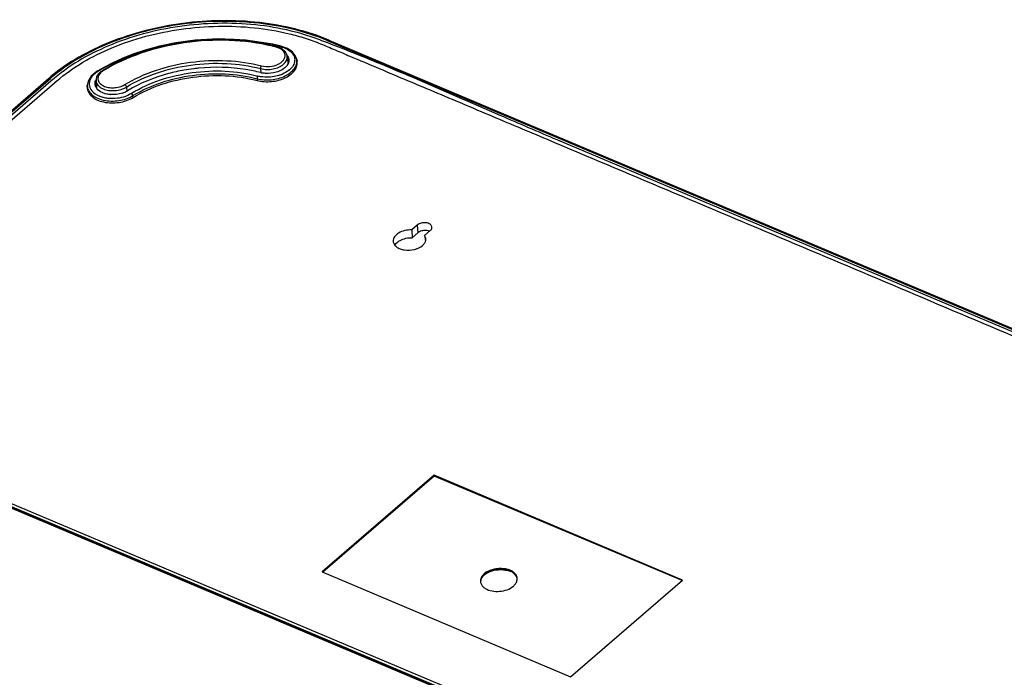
# Model space of a CAD drawing. Header units: inches. Extents: x 0 to 17, y 0 to 11.
# Tile 94 of 104: x 13.7 to 15.6, y 3.3 to 4.6. Entities that reach past the tile are written whole.
import ezdxf

# ---------------------------------------------------------------- set-up
doc = ezdxf.new("R2010")
doc.units = ezdxf.units.IN
doc.header["$LTSCALE"] = 0.935
doc.header["$MEASUREMENT"] = 0
doc.layers.add('1', color=7, linetype='CONTINUOUS')
doc.layers.add('3', color=7, linetype='CONTINUOUS')

msp = doc.modelspace()

# ---------------------------------------------------------------- linework, layer by layer
at = {"layer": '1', "color": 7, "linetype": 'Continuous'}
for p, q in [((14.19175, 4.54189), (14.19314, 4.52952)), ((13.83803, 4.51401), (13.83413, 4.51118)), ((14.14147, 4.51038), (14.14086, 4.51816)), ((13.82406, 4.49489), (13.8249, 4.48248)), ((13.87643, 4.48582), (13.87961, 4.48755)), ((13.88251, 4.48285), (13.88332, 4.475))]:
    msp.add_line(p, q, dxfattribs=at)
for centre, radius, start, end in [((14.07556, 4.19003), 0.3825, 75.41258, 76.69618), ((14.07545, 4.19376), 0.3779, 75.41191, 76.54773), ((14.1797, 4.52801), 0.01353, 1.4273, 6.42439), ((13.83843, 4.48339), 0.01356, 183.88232, 190.89938)]:
    msp.add_arc(centre, radius, start, end, dxfattribs=at)
for points, knots in [([(14.16358, 4.56227), (14.13623, 4.56873), (14.07902, 4.57595), (13.99283, 4.57111), (13.91009, 4.55144), (13.85912, 4.52828), (13.83626, 4.51428)], [0, 0, 0, 0, 0.2493343, 0.5077963, 0.762157, 1, 1, 1, 1]), ([(14.16336, 4.56129), (14.13621, 4.56778), (14.07936, 4.57507), (13.99367, 4.57038), (13.91141, 4.5509), (13.86074, 4.52791), (13.83803, 4.51401)], [0, 0, 0, 0, 0.2491836, 0.507811, 0.7623385, 1, 1, 1, 1]), ([(14.17189, 4.5602), (14.1718, 4.56022), (14.17128, 4.56022), (14.17088, 4.5598), (14.17062, 4.55947)], [0, 0, 0, 0, 0.1933732, 1, 1, 1, 1]), ([(14.17409, 4.5265), (14.17619, 4.52752), (14.18002, 4.5298), (14.18458, 4.53419), (14.18734, 4.53918), (14.18795, 4.54449), (14.18624, 4.54958), (14.1825, 4.55393), (14.17714, 4.55737), (14.17291, 4.55888), (14.17062, 4.55947)], [0, 0, 0, 0, 0.1469629, 0.2777033, 0.3928502, 0.4982078, 0.603953, 0.7200712, 0.8519753, 1, 1, 1, 1]), ([(14.19175, 4.54189), (14.19151, 4.54403), (14.19007, 4.54836), (14.18558, 4.55371), (14.17933, 4.55778), (14.17448, 4.55953), (14.17189, 4.5602)], [0, 0, 0, 0, 0.2262192, 0.4633842, 0.7201816, 1, 1, 1, 1]), ([(13.87961, 4.48755), (13.89799, 4.49879), (13.93906, 4.51729), (14.0057, 4.53261), (14.07491, 4.53569), (14.12065, 4.52912), (14.14236, 4.52347)], [0, 0, 0, 0, 0.2381318, 0.4932561, 0.7519298, 1, 1, 1, 1]), ([(13.88251, 4.48285), (13.90057, 4.4939), (13.94096, 4.51209), (14.00648, 4.52715), (14.07453, 4.53018), (14.1195, 4.52372), (14.14086, 4.51816)], [0, 0, 0, 0, 0.2381318, 0.4932561, 0.7519298, 1, 1, 1, 1]), ([(14.14086, 4.51816), (14.14462, 4.51718), (14.15257, 4.51618), (14.16444, 4.51721), (14.17546, 4.52057), (14.18192, 4.52443), (14.18457, 4.52672)], [0, 0, 0, 0, 0.2536241, 0.5171918, 0.7715341, 1, 1, 1, 1]), ([(14.14236, 4.52347), (14.14758, 4.52211), (14.15857, 4.52146), (14.16924, 4.52417), (14.17409, 4.5265)], [0, 0, 0, 0, 0.5007499, 1, 1, 1, 1]), ([(14.18457, 4.52672), (14.1858, 4.52779), (14.18801, 4.53003), (14.19045, 4.53384), (14.1918, 4.53785), (14.1919, 4.54058), (14.19175, 4.54189)], [0, 0, 0, 0, 0.2804121, 0.5366767, 0.7736088, 1, 1, 1, 1]), ([(13.83184, 4.51108), (13.82941, 4.50899), (13.82626, 4.50525), (13.82418, 4.49937), (13.82396, 4.49636), (13.82406, 4.49489)], [0, 0, 0, 0, 0.518893, 0.7621367, 1, 1, 1, 1]), ([(13.83413, 4.51118), (13.83209, 4.50943), (13.82947, 4.50636), (13.82778, 4.50157), (13.82755, 4.49805), (13.82835, 4.49462), (13.83013, 4.49141), (13.8328, 4.48854), (13.83759, 4.48511), (13.84529, 4.4822), (13.85565, 4.48099), (13.86637, 4.48205), (13.87326, 4.4843), (13.87643, 4.48582)], [0, 0, 0, 0, 0.1125497, 0.1625867, 0.2103049, 0.2579651, 0.3078474, 0.3617015, 0.4204954, 0.5527785, 0.7004031, 0.8533219, 1, 1, 1, 1]), ([(13.83626, 4.51428), (13.83586, 4.51404), (13.83433, 4.51306), (13.83286, 4.51197), (13.83184, 4.51108)], [0, 0, 0, 0, 0.2557697, 1, 1, 1, 1]), ([(13.83803, 4.51401), (13.83773, 4.5142), (13.83716, 4.51449), (13.83649, 4.51442), (13.83626, 4.51428)], [0, 0, 0, 0, 0.5703981, 1, 1, 1, 1]), ([(14.14086, 4.51816), (14.14078, 4.51911), (14.14108, 4.52098), (14.1418, 4.52275), (14.14236, 4.52347)], [0, 0, 0, 0, 0.5096035, 1, 1, 1, 1]), ([(13.82406, 4.49489), (13.82416, 4.49331), (13.825, 4.49005), (13.82791, 4.48569), (13.83226, 4.48198), (13.8358, 4.48012), (13.83772, 4.47931)], [0, 0, 0, 0, 0.2190956, 0.4528227, 0.711817, 1, 1, 1, 1]), ([(13.87961, 4.48755), (13.8804, 4.48705), (13.88166, 4.48557), (13.88241, 4.48378), (13.88251, 4.48285)], [0, 0, 0, 0, 0.4991039, 1, 1, 1, 1]), ([(13.83772, 4.47931), (13.84113, 4.47787), (13.84868, 4.47595), (13.86047, 4.47567), (13.8721, 4.47781), (13.87932, 4.4809), (13.88251, 4.48285)], [0, 0, 0, 0, 0.2394575, 0.4981533, 0.7578388, 1, 1, 1, 1])]:
    msp.add_open_spline(points, degree=3, knots=knots, dxfattribs=at)
at = {"layer": '3', "color": 7, "linetype": 'Continuous'}
for p, q in [((14.16412, 4.56513), (14.16413, 4.56512)), ((14.1774, 4.5621), (14.16413, 4.56512)), ((14.26877, 4.57212), (16.32364, 3.70621)), ((14.27164, 4.573), (16.32653, 3.70707)), ((14.19395, 4.52935), (14.19237, 4.52593)), ((14.21, 4.53586), (14.20996, 4.53605)), ((14.21, 4.53585), (14.21059, 4.53258)), ((12.79935, 3.69394), (13.73285, 4.4992)), ((12.80302, 3.6941), (13.73652, 4.49937)), ((13.73735, 4.49405), (12.96647, 3.82907)), ((12.97098, 3.82384), (13.74453, 4.49114)), ((13.73285, 4.4992), (13.73288, 4.49922)), ((13.74135, 4.4975), (13.73735, 4.49405)), ((13.74002, 4.49636), (13.73735, 4.49405)), ((13.74453, 4.49113), (13.74844, 4.49451)), ((13.74453, 4.49114), (13.74704, 4.4933)), ((13.82372, 4.48678), (13.82331, 4.48387)), ((14.13366, 4.49885), (14.13382, 4.49538)), ((13.8072, 4.48237), (13.80719, 4.48569)), ((13.80726, 4.48594), (13.80726, 4.48569)), ((13.89562, 4.46282), (13.89512, 4.46625)), ((14.71208, 4.38068), (14.71078, 4.38122)), ((16.32144, 3.70249), (14.71208, 4.38068)), ((14.44169, 4.21758), (14.43099, 4.20835)), ((14.43099, 4.20835), (14.43207, 4.19336)), ((14.44169, 4.21758), (14.44254, 4.20238)), ((14.4559, 4.19785), (14.4666, 4.20708)), ((14.40072, 4.18209), (14.40281, 4.1841)), ((14.43207, 4.19336), (14.44254, 4.20238)), ((14.45817, 4.19216), (14.4559, 4.19785)), ((14.4559, 4.19785), (14.45735, 4.18755)), ((14.39838, 4.17901), (14.40072, 4.18209)), ((13.25281, 3.84579), (15.54143, 2.88138)), ((15.54327, 2.88192), (13.2546, 3.84634)), ((15.54603, 2.88201), (13.2574, 3.84642)), ((15.54817, 2.88715), (13.25949, 3.85158)), ((14.47436, 3.73684), (14.25894, 3.55101)), ((14.4745, 3.7353), (14.26023, 3.55047)), ((14.47436, 3.73684), (14.4745, 3.7353)), ((14.95196, 3.53558), (14.47436, 3.73684)), ((14.9508, 3.53459), (14.4745, 3.7353)), ((14.25894, 3.55101), (14.73654, 3.34975)), ((14.73654, 3.34975), (14.95196, 3.53558))]:
    msp.add_line(p, q, dxfattribs=at)
for points in [[(14.16412, 4.56513), (14.11216, 4.57315), (14.05912, 4.57534), (14.01491, 4.57289), (13.97766, 4.56782), (13.94589, 4.56123), (13.91859, 4.55378), (13.89493, 4.54584), (13.87428, 4.53766), (13.85623, 4.52943), (13.84026, 4.5212)], [(14.20996, 4.53605), (14.20777, 4.5424), (14.20169, 4.55036), (14.19194, 4.55701), (14.1774, 4.5621)], [(13.84026, 4.5212), (13.82603, 4.51302), (13.81481, 4.50393), (13.80877, 4.49417), (13.80726, 4.48594)]]:
    msp.add_lwpolyline(points, dxfattribs=at)
for centre, radius, start, end in [((14.13795, 4.41826), 0.14824, 79.91068, 80.269), ((14.13958, 4.42691), 0.13944, 76.33722, 79.94413), ((14.17712, 4.53276), 0.01804, 31.63892, 35.50837), ((14.05704, 4.15362), 0.36713, 97.0385, 100.01564), ((14.05741, 4.15082), 0.36995, 95.74815, 97.04161), ((14.05744, 4.15054), 0.37023, 95.56093, 95.74839), ((14.15247, 4.55727), 0.04826, 255.42484, 258.03957), ((14.15722, 4.56597), 0.06354, 290.16379, 290.80543), ((13.94757, 4.2503), 0.32871, 129.80281, 130.77654), ((13.95162, 4.24928), 0.32986, 130.23189, 130.69828), ((13.94656, 4.25934), 0.31438, 130.33994, 130.75007), ((13.94862, 4.25692), 0.31755, 130.05548, 130.34015), ((13.84008, 4.48853), 0.01803, 154.66671, 158.21749), ((13.83948, 4.48295), 0.01622, 159.10387, 166.35033), ((14.15196, 4.57089), 0.06898, 255.91847, 259.886), ((14.15245, 4.57351), 0.07164, 259.8617, 260.29836), ((14.15255, 4.57408), 0.07222, 260.29873, 261.03741), ((13.83065, 4.48895), 0.01972, 189.48748, 190.70639), ((13.83966, 4.49083), 0.01778, 209.06227, 216.86943), ((13.85364, 4.51236), 0.04389, 252.37259, 252.96253), ((13.85412, 4.51397), 0.04557, 252.97392, 255.2943), ((13.85614, 4.52438), 0.05619, 264.89705, 265.40133), ((13.85808, 4.52177), 0.05335, 288.14712, 288.64391), ((13.85844, 4.52072), 0.05224, 288.63554, 291.32322), ((13.85964, 4.51772), 0.04901, 291.29945, 295.64414), ((13.86113, 4.51455), 0.04551, 295.67061, 297.56627), ((13.8628, 4.5114), 0.04194, 297.5371, 301.42197), ((13.85375, 4.52459), 0.06333, 253.293, 255.51986), ((13.85444, 4.5273), 0.06613, 255.52789, 259.26695), ((13.85474, 4.52884), 0.0677, 259.25329, 259.79491), ((13.85498, 4.53023), 0.0691, 259.80986, 265.77082), ((14.58906, 3.52596), 0.02841, 130.77226, 133.17854), ((14.60672, 3.51683), 0.03798, 67.15127, 67.95599), ((14.57665, 3.5337), 0.01347, 185.20348, 188.64021), ((14.57678, 3.53372), 0.0136, 188.63987, 191.36794), ((14.62046, 3.53763), 0.01341, 1.9955, 5.2009), ((14.62034, 3.53763), 0.01353, 359.07242, 1.99476)]:
    msp.add_arc(centre, radius, start, end, dxfattribs=at)
for points, knots in [([(14.27164, 4.573), (14.22956, 4.59073), (14.13575, 4.61286), (13.9912, 4.61079), (13.85286, 4.57629), (13.7707, 4.5308), (13.73715, 4.50284)], [0, 0, 0, 0, 0.2441369, 0.5073225, 0.7664798, 1, 1, 1, 1]), ([(14.26877, 4.57212), (14.22694, 4.58969), (14.13366, 4.61166), (13.98996, 4.60926), (13.85273, 4.57461), (13.77153, 4.529), (13.73856, 4.50111)], [0, 0, 0, 0, 0.2442962, 0.5080707, 0.7674286, 1, 1, 1, 1]), ([(14.26964, 4.56756), (14.25962, 4.57139), (14.23931, 4.57933), (14.19625, 4.5922), (14.13878, 4.60286), (14.06702, 4.60678), (13.9707, 4.6003), (13.8579, 4.57239), (13.77708, 4.52758), (13.74426, 4.49998)], [0, 0, 0, 0, 0.0582895, 0.1183485, 0.2438957, 0.3747158, 0.5076869, 0.7671246, 1, 1, 1, 1]), ([(13.74844, 4.49451), (13.77966, 4.52141), (13.85697, 4.56544), (13.96534, 4.59357), (14.05831, 4.60104), (14.12798, 4.59822), (14.18404, 4.58882), (14.22624, 4.57717), (14.25566, 4.56614), (14.28401, 4.55426), (14.32135, 4.53819), (14.36818, 4.51853), (14.42441, 4.49494), (14.4993, 4.4633), (14.59296, 4.42388), (14.66787, 4.3923), (14.70533, 4.37652)], [0, 0, 0, 0, 0.1209988, 0.2561693, 0.3256872, 0.3942492, 0.4603735, 0.4920771, 0.5226242, 0.5525567, 0.5823179, 0.6419691, 0.7016699, 0.7613278, 0.8806648, 1, 1, 1, 1]), ([(14.16301, 4.56436), (14.14939, 4.56711), (14.12158, 4.57188), (14.0644, 4.57594), (13.99219, 4.57174), (13.90931, 4.55267), (13.85815, 4.53005), (13.83466, 4.5169)], [0, 0, 0, 0, 0.1232142, 0.2498153, 0.5075324, 0.761351, 1, 1, 1, 1]), ([(14.17251, 4.5624), (14.17671, 4.56138), (14.18467, 4.55911), (14.19532, 4.55405), (14.20299, 4.54668), (14.20661, 4.53764), (14.20566, 4.528), (14.20012, 4.51919), (14.19119, 4.5118), (14.18383, 4.50811), (14.17979, 4.50658)], [0, 0, 0, 0, 0.1482431, 0.2834807, 0.4004365, 0.5041522, 0.6064113, 0.7202075, 0.851798, 1, 1, 1, 1]), ([(14.26877, 4.57212), (14.26899, 4.57231), (14.2698, 4.5729), (14.27097, 4.57328), (14.27164, 4.573)], [0, 0, 0, 0, 0.2907232, 1, 1, 1, 1]), ([(14.71078, 4.38122), (14.67411, 4.39668), (14.5276, 4.46002), (14.38157, 4.52476), (14.26964, 4.56756)], [0, 0, 0, 0, 0.2492862, 1, 1, 1, 1]), ([(14.13366, 4.49885), (14.14254, 4.49654), (14.16122, 4.4955), (14.1834, 4.50113), (14.19793, 4.50993), (14.20574, 4.51774), (14.21023, 4.52663), (14.21052, 4.53297), (14.20999, 4.53586)], [0, 0, 0, 0, 0.2853546, 0.5695815, 0.6970464, 0.8097935, 0.9087813, 1, 1, 1, 1]), ([(14.13382, 4.49538), (14.14275, 4.49306), (14.16154, 4.49197), (14.18382, 4.49769), (14.19845, 4.5065), (14.20634, 4.51435), (14.21079, 4.52332), (14.21111, 4.52968), (14.21059, 4.53259)], [0, 0, 0, 0, 0.2854318, 0.5693174, 0.6970851, 0.8098898, 0.9087235, 1, 1, 1, 1]), ([(14.19237, 4.52593), (14.19204, 4.52537), (14.19053, 4.52308), (14.18861, 4.52107), (14.18703, 4.5197)], [0, 0, 0, 0, 0.2371937, 1, 1, 1, 1]), ([(13.83466, 4.5169), (13.83112, 4.51491), (13.82446, 4.51093), (13.81605, 4.50371), (13.81113, 4.49491), (13.81072, 4.48857), (13.8112, 4.48569)], [0, 0, 0, 0, 0.2926545, 0.5591918, 0.7900461, 1, 1, 1, 1]), ([(13.99319, 4.51516), (13.98324, 4.5134), (13.94553, 4.5051), (13.90899, 4.49049), (13.88467, 4.47561)], [0, 0, 0, 0, 0.2617695, 1, 1, 1, 1]), ([(13.89225, 4.47078), (13.92726, 4.4922), (14.00908, 4.51783), (14.09435, 4.51461), (14.13517, 4.50399)], [0, 0, 0, 0, 0.4931211, 1, 1, 1, 1]), ([(13.89512, 4.46625), (13.9295, 4.48728), (14.00984, 4.51244), (14.09357, 4.50929), (14.13366, 4.49885)], [0, 0, 0, 0, 0.4931211, 1, 1, 1, 1]), ([(13.89562, 4.46282), (13.92994, 4.48382), (14.01018, 4.50895), (14.09379, 4.5058), (14.13382, 4.49538)], [0, 0, 0, 0, 0.4931211, 1, 1, 1, 1]), ([(14.14033, 4.51056), (14.13104, 4.51297), (14.09203, 4.52107), (14.05163, 4.52196), (14.02156, 4.51903)], [0, 0, 0, 0, 0.2411507, 1, 1, 1, 1]), ([(14.17912, 4.50633), (14.17616, 4.50524), (14.1639, 4.50174), (14.15077, 4.50125), (14.1413, 4.50274)], [0, 0, 0, 0, 0.2474173, 1, 1, 1, 1]), ([(14.18703, 4.5197), (14.18594, 4.51876), (14.18096, 4.51503), (14.17513, 4.51253), (14.17054, 4.5112)], [0, 0, 0, 0, 0.2314679, 1, 1, 1, 1]), ([(13.73288, 4.49922), (13.73355, 4.4998), (13.73504, 4.49987), (13.7362, 4.4995), (13.73652, 4.49937)], [0, 0, 0, 0, 0.7177554, 1, 1, 1, 1]), ([(14.13517, 4.50399), (14.13493, 4.50368), (14.13404, 4.5021), (14.13359, 4.50026), (14.13366, 4.49885)], [0, 0, 0, 0, 0.2195086, 1, 1, 1, 1]), ([(13.8072, 4.48237), (13.8072, 4.47922), (13.80886, 4.47253), (13.81574, 4.46413), (13.82602, 4.45769), (13.84374, 4.45205), (13.86829, 4.45161), (13.88743, 4.45781), (13.89562, 4.46282)], [0, 0, 0, 0, 0.0909239, 0.1907967, 0.3059582, 0.436199, 0.7229688, 1, 1, 1, 1]), ([(13.80726, 4.48569), (13.80729, 4.48256), (13.8089, 4.47593), (13.81568, 4.46752), (13.82597, 4.46124), (13.84352, 4.45552), (13.86794, 4.45518), (13.88697, 4.46126), (13.89512, 4.46625)], [0, 0, 0, 0, 0.090966, 0.1904303, 0.3056515, 0.4362855, 0.7225421, 1, 1, 1, 1]), ([(13.81127, 4.48528), (13.8122, 4.48041), (13.819, 4.47033), (13.82958, 4.46572), (13.83554, 4.46394)], [0, 0, 0, 0, 0.4436573, 1, 1, 1, 1]), ([(13.84034, 4.47053), (13.83876, 4.47104), (13.8332, 4.47315), (13.82801, 4.47672), (13.82544, 4.48016)], [0, 0, 0, 0, 0.2786637, 1, 1, 1, 1]), ([(13.84988, 4.46131), (13.85364, 4.46104), (13.86823, 4.46112), (13.88298, 4.46521), (13.89225, 4.47078)], [0, 0, 0, 0, 0.2583793, 1, 1, 1, 1]), ([(13.89512, 4.46625), (13.89506, 4.46667), (13.89456, 4.46841), (13.89342, 4.47003), (13.89225, 4.47078)], [0, 0, 0, 0, 0.232874, 1, 1, 1, 1]), ([(14.70533, 4.37652), (14.78241, 4.34403), (14.9366, 4.27914), (15.16785, 4.18181), (15.39892, 4.08428), (15.59131, 4.00271), (15.7453, 3.93761), (15.86096, 3.88892), (15.97683, 3.8404), (16.07359, 3.80029), (16.15098, 3.76813), (16.20884, 3.74385), (16.2569, 3.72347), (16.29511, 3.70685), (16.32355, 3.69482), (16.3505, 3.68135), (16.38231, 3.66128), (16.41572, 3.63243), (16.44417, 3.59137), (16.45369, 3.56069), (16.45573, 3.54559)], [0, 0, 0, 0, 0.1278058, 0.2556097, 0.3833535, 0.5110322, 0.5748935, 0.6388005, 0.7027766, 0.7668337, 0.7988533, 0.8308234, 0.8627114, 0.8786147, 0.8944797, 0.909889, 0.9245935, 0.9518835, 0.9767228, 1, 1, 1, 1]), ([(14.4698, 4.214), (14.46953, 4.21606), (14.46611, 4.22029), (14.45825, 4.22245), (14.44948, 4.22194), (14.44383, 4.21942), (14.44169, 4.21758)], [0, 0, 0, 0, 0.1929587, 0.4480347, 0.7371013, 1, 1, 1, 1]), ([(14.43099, 4.20835), (14.42648, 4.20847), (14.41768, 4.20753), (14.4061, 4.203), (14.39765, 4.196), (14.39532, 4.18941), (14.39545, 4.1865)], [0, 0, 0, 0, 0.296521, 0.5742165, 0.8084432, 1, 1, 1, 1]), ([(14.45351, 4.20689), (14.45245, 4.20675), (14.44855, 4.20599), (14.44474, 4.20429), (14.44254, 4.20238)], [0, 0, 0, 0, 0.2693548, 1, 1, 1, 1]), ([(14.4666, 4.20708), (14.46716, 4.20757), (14.46899, 4.20939), (14.47005, 4.21216), (14.4698, 4.214)], [0, 0, 0, 0, 0.2849566, 1, 1, 1, 1]), ([(14.39545, 4.1865), (14.39554, 4.1845), (14.3969, 4.18025), (14.40177, 4.17517), (14.40878, 4.17148), (14.42044, 4.16862), (14.43581, 4.16946), (14.44739, 4.17452), (14.45177, 4.1783)], [0, 0, 0, 0, 0.0914973, 0.1939603, 0.3131043, 0.4476715, 0.7365477, 1, 1, 1, 1]), ([(14.40281, 4.1841), (14.40459, 4.18564), (14.4133, 4.19137), (14.42407, 4.19351), (14.43207, 4.19336)], [0, 0, 0, 0, 0.2274383, 1, 1, 1, 1]), ([(14.45177, 4.1783), (14.45231, 4.17877), (14.45428, 4.18061), (14.45593, 4.18281), (14.45681, 4.18458)], [0, 0, 0, 0, 0.2662559, 1, 1, 1, 1]), ([(14.45681, 4.18458), (14.45712, 4.18519), (14.45812, 4.18757), (14.45843, 4.19027), (14.45817, 4.19216)], [0, 0, 0, 0, 0.2622053, 1, 1, 1, 1]), ([(14.56483, 3.54041), (14.56451, 3.53977), (14.56345, 3.53727), (14.56306, 3.53448), (14.56324, 3.53248)], [0, 0, 0, 0, 0.2618398, 1, 1, 1, 1]), ([(14.57065, 3.54593), (14.56953, 3.54497), (14.56584, 3.54132), (14.56338, 3.53613), (14.56332, 3.53238)], [0, 0, 0, 0, 0.2812369, 1, 1, 1, 1]), ([(14.56962, 3.54668), (14.56911, 3.5462), (14.56726, 3.54432), (14.56569, 3.54214), (14.56483, 3.54041)], [0, 0, 0, 0, 0.2643404, 1, 1, 1, 1]), ([(14.63382, 3.53885), (14.63361, 3.54109), (14.6319, 3.54578), (14.62628, 3.55132), (14.61836, 3.55532), (14.60532, 3.55836), (14.58822, 3.55733), (14.57537, 3.55167), (14.57051, 3.54747)], [0, 0, 0, 0, 0.0917116, 0.1949653, 0.314773, 0.4495538, 0.7376546, 1, 1, 1, 1]), ([(14.63375, 3.53875), (14.63283, 3.54332), (14.62717, 3.54975), (14.6173, 3.55413), (14.60442, 3.55685), (14.5878, 3.55559), (14.57537, 3.55001), (14.57065, 3.54593)], [0, 0, 0, 0, 0.1946169, 0.3163936, 0.4521042, 0.7393322, 1, 1, 1, 1]), ([(14.57782, 3.55014), (14.58783, 3.55496), (14.60351, 3.55702), (14.61773, 3.55335), (14.62098, 3.55203)], [0, 0, 0, 0, 0.7600889, 1, 1, 1, 1]), ([(14.56586, 3.52548), (14.56626, 3.5249), (14.56812, 3.52254), (14.5705, 3.52063), (14.57245, 3.51942)], [0, 0, 0, 0, 0.2348718, 1, 1, 1, 1]), ([(14.57245, 3.51942), (14.58041, 3.51446), (14.6003, 3.51162), (14.61939, 3.51769), (14.62655, 3.52386)], [0, 0, 0, 0, 0.4982949, 1, 1, 1, 1]), ([(14.62655, 3.52386), (14.62716, 3.52438), (14.62937, 3.52646), (14.63124, 3.52893), (14.63223, 3.53093)], [0, 0, 0, 0, 0.2662528, 1, 1, 1, 1])]:
    msp.add_open_spline(points, degree=3, knots=knots, dxfattribs=at)
for points in [[(14.16301, 4.56436), (14.16326, 4.56473), (14.16368, 4.56522), (14.16412, 4.56513)], [(14.19247, 4.54222), (14.19391, 4.53988), (14.19479, 4.53707), (14.19479, 4.53432)], [(14.19435, 4.53163), (14.19404, 4.53285), (14.19356, 4.53404), (14.19295, 4.53515)], [(14.19479, 4.53432), (14.1948, 4.53264), (14.19449, 4.53094), (14.19395, 4.52935)], [(14.15014, 4.509), (14.14757, 4.50917), (14.145, 4.50952), (14.14247, 4.51005)], [(14.17054, 4.5112), (14.16397, 4.5093), (14.15697, 4.50855), (14.15014, 4.509)], [(13.82242, 4.48689), (13.82192, 4.48964), (13.8223, 4.49262), (13.82334, 4.49522)], [(13.82412, 4.48219), (13.82331, 4.48365), (13.82272, 4.48525), (13.82242, 4.48689)], [(13.85114, 4.46842), (13.84825, 4.46867), (13.84536, 4.46916), (13.84255, 4.46989)], [(13.8747, 4.47107), (13.86734, 4.46866), (13.85935, 4.46775), (13.85163, 4.46837)], [(14.45987, 4.20696), (14.45776, 4.2072), (14.45561, 4.20717), (14.45351, 4.20689)], [(14.46502, 4.20573), (14.46337, 4.20636), (14.46162, 4.20676), (14.45987, 4.20696)], [(14.57063, 3.54574), (14.57285, 3.54746), (14.57529, 3.54892), (14.57782, 3.55014)], [(14.56345, 3.53104), (14.56385, 3.52906), (14.56471, 3.52714), (14.56586, 3.52548)], [(14.63223, 3.53093), (14.63322, 3.53292), (14.63383, 3.53518), (14.63387, 3.53741)]]:
    msp.add_open_spline(points, degree=3, dxfattribs=at)

doc.saveas('drawing.dxf')
